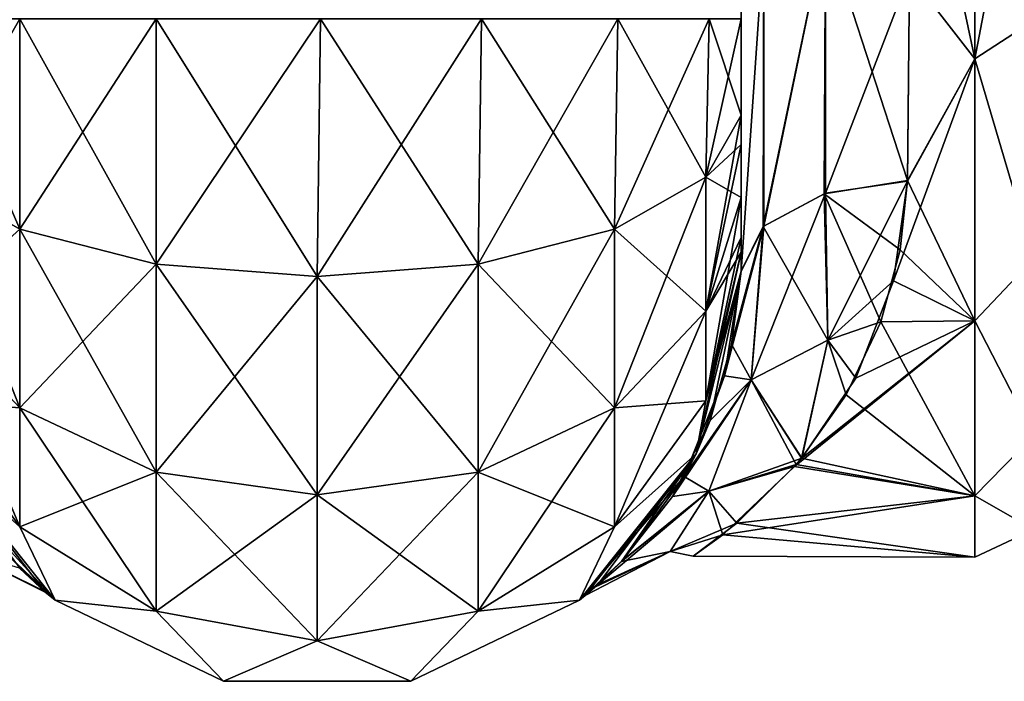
# Model space of a CAD drawing. Extents: x -23 to 470, y -1800 to 0.
# Tile 77 of 243: x 336 to 365, y -1800 to -1780. Entities that reach past the tile are written whole.
import ezdxf

# ---------------------------------------------------------------- set-up
doc = ezdxf.new("R2010")
doc.units = 0
doc.header["$LTSCALE"] = 61.050099
for name, color, linetype in [('369', 7, 'CONTINUOUS'), ('372', 7, 'CONTINUOUS'), ('400', 7, 'CONTINUOUS'), ('401', 7, 'CONTINUOUS'), ('402', 7, 'CONTINUOUS'), ('406', 7, 'CONTINUOUS'), ('408', 7, 'CONTINUOUS'), ('409', 7, 'CONTINUOUS'), ('411', 7, 'CONTINUOUS'), ('414', 7, 'CONTINUOUS')]:
    doc.layers.add(name, color=color, linetype=linetype)

msp = doc.modelspace()

# ---------------------------------------------------------------- linework, layer by layer
at = {"layer": '369', "linetype": 'CONTINUOUS'}
for points in [[(357.55, -1782.865, 60.931), (357.55, -1783.734, 60.5), (357.55, -1728.15, 61.5), (357.55, -1782.865, 60.931)], [(357.55, -1728.15, 61.5), (357.55, -1783.734, 60.5), (357.55, -1735.917, 59.966), (357.55, -1728.15, 61.5)], [(357.55, -1780, 61.5), (357.55, -1782.865, 60.931), (357.55, -1728.15, 61.5), (357.55, -1780, 61.5)], [(357.55, -1786.5, 57.734), (357.55, -1786.933, 56.86), (357.55, -1735.917, 59.966), (357.55, -1786.5, 57.734)], [(357.55, -1735.917, 59.966), (357.55, -1786.933, 56.86), (357.55, -1742.613, 55.523), (357.55, -1735.917, 59.966)], [(357.55, -1785.305, 59.301), (357.55, -1786.5, 57.734), (357.55, -1735.917, 59.966), (357.55, -1785.305, 59.301)], [(357.55, -1783.734, 60.5), (357.55, -1785.305, 59.301), (357.55, -1735.917, 59.966), (357.55, -1783.734, 60.5)], [(357.55, -1735.92, -59.965), (357.55, -1742.616, -55.52), (357.55, -1785.305, -59.301), (357.55, -1735.92, -59.965)], [(357.55, -1780, -61.5), (357.55, -1735.92, -59.965), (357.55, -1782.865, -60.931), (357.55, -1780, -61.5)], [(357.55, -1782.865, -60.931), (357.55, -1735.92, -59.965), (357.55, -1783.734, -60.5), (357.55, -1782.865, -60.931)], [(357.55, -1783.734, -60.5), (357.55, -1735.92, -59.965), (357.55, -1785.305, -59.301), (357.55, -1783.734, -60.5)], [(357.55, -1786.933, 56.86), (357.55, -1787.5, 54), (357.55, -1742.613, 55.523), (357.55, -1786.933, 56.86)], [(357.55, -1742.613, 55.523), (357.55, -1787.5, 54), (357.55, -1747.082, 48.856), (357.55, -1742.613, 55.523)], [(357.55, -1742.616, -55.52), (357.55, -1747.083, -48.852), (357.55, -1787.5, -54), (357.55, -1742.616, -55.52)], [(357.55, -1785.305, -59.301), (357.55, -1742.616, -55.52), (357.55, -1786.5, -57.734), (357.55, -1785.305, -59.301)], [(357.55, -1786.5, -57.734), (357.55, -1742.616, -55.52), (357.55, -1786.933, -56.86), (357.55, -1786.5, -57.734)], [(357.55, -1786.933, -56.86), (357.55, -1742.616, -55.52), (357.55, -1787.5, -54), (357.55, -1786.933, -56.86)], [(357.55, -1748.65, -40.998), (357.55, -1747.082, -33.144), (357.55, -1787.5, -54), (357.55, -1748.65, -40.998)], [(357.55, -1787.5, -54), (357.55, -1747.082, -33.144), (357.55, -1768.176, -28.742), (357.55, -1787.5, -54)], [(357.55, -1787.5, 54), (357.55, -1787.5, 24.51), (357.55, -1747.082, 48.856), (357.55, -1787.5, 54)], [(357.55, -1747.082, 48.856), (357.55, -1787.5, 24.51), (357.55, -1748.65, 41.002), (357.55, -1747.082, 48.856)], [(357.55, -1747.083, -48.852), (357.55, -1748.65, -40.998), (357.55, -1787.5, -54), (357.55, -1747.083, -48.852)], [(357.55, -1748.65, 41.002), (357.55, -1787.5, 24.51), (357.55, -1778.235, 28.319), (357.55, -1748.65, 41.002)], [(357.55, -1778.235, -28.319), (357.55, -1787.5, -54), (357.55, -1768.176, -28.742), (357.55, -1778.235, -28.319)], [(357.55, -1787.5, -24.51), (357.55, -1787.5, -54), (357.55, -1778.235, -28.319), (357.55, -1787.5, -24.51)]]:
    msp.add_3dface(points, dxfattribs=at)
at = {"layer": '372', "linetype": 'CONTINUOUS'}
for points in [[(364.5, -1772, -24), (364.5, -1781.184, -22.173), (362.55, -1772, -24), (364.5, -1772, -24)], [(362.55, -1772, -24), (364.5, -1781.184, -22.173), (362.553, -1778.685, -23.05), (362.55, -1772, -24)], [(364.5, -1781.184, 22.173), (364.5, -1772, 24), (362.553, -1778.684, 23.05), (364.5, -1781.184, 22.173)], [(362.5, -1784.819, 20.289), (364.5, -1781.184, 22.173), (362.553, -1778.684, 23.05), (362.5, -1784.819, 20.289)], [(362.553, -1778.685, -23.05), (364.5, -1781.184, -22.173), (362.5, -1784.808, -20.297), (362.553, -1778.685, -23.05)], [(364.5, -1788.971, 16.971), (364.5, -1781.184, 22.173), (362.082, -1787.781, 18.082), (364.5, -1788.971, 16.971)], [(362.082, -1787.781, 18.082), (364.5, -1781.184, 22.173), (362.5, -1784.819, 20.289), (362.082, -1787.781, 18.082)], [(364.5, -1781.184, -22.173), (364.5, -1788.971, -16.971), (362.5, -1784.808, -20.297), (364.5, -1781.184, -22.173)], [(362.5, -1784.808, -20.297), (364.5, -1788.971, -16.971), (362.275, -1786.868, -18.84), (362.5, -1784.808, -20.297)], [(362.275, -1786.868, -18.84), (364.5, -1788.971, -16.971), (361.706, -1789.004, -16.937), (362.275, -1786.868, -18.84)], [(360.959, -1790.676, 15.074), (364.5, -1788.971, 16.971), (362.082, -1787.781, 18.082), (360.959, -1790.676, 15.074)], [(364.5, -1794.173, 9.184), (364.5, -1788.971, 16.971), (359.137, -1793.304, 11.051), (364.5, -1794.173, 9.184)], [(359.137, -1793.304, 11.051), (364.5, -1788.971, 16.971), (359.352, -1793.055, 11.519), (359.137, -1793.304, 11.051)], [(359.352, -1793.055, 11.519), (364.5, -1788.971, 16.971), (360.959, -1790.676, 15.074), (359.352, -1793.055, 11.519)], [(361.706, -1789.004, -16.937), (364.5, -1794.173, -9.184), (360.678, -1791.177, -14.43), (361.706, -1789.004, -16.937)], [(364.5, -1788.971, -16.971), (364.5, -1794.173, -9.184), (361.706, -1789.004, -16.937), (364.5, -1788.971, -16.971)], [(360.678, -1791.177, -14.43), (364.5, -1794.173, -9.184), (359.349, -1793.06, -11.51), (360.678, -1791.177, -14.43)], [(357.004, -1795.334, 5.616), (364.5, -1794.173, 9.184), (359.137, -1793.304, 11.051), (357.004, -1795.334, 5.616)], [(359.189, -1793.248, -11.159), (364.5, -1794.173, -9.184), (357.427, -1794.985, -6.905), (359.189, -1793.248, -11.159)], [(359.349, -1793.06, -11.51), (364.5, -1794.173, -9.184), (359.189, -1793.248, -11.159), (359.349, -1793.06, -11.51)], [(364.5, -1796, 0), (364.5, -1794.173, 9.184), (357.004, -1795.334, 5.616), (364.5, -1796, 0)], [(364.5, -1794.173, -9.184), (364.5, -1796, 0), (357.427, -1794.985, -6.905), (364.5, -1794.173, -9.184)], [(357.427, -1794.985, -6.905), (364.5, -1796, 0), (356.127, -1795.97, -1.208), (357.427, -1794.985, -6.905)], [(356.127, -1795.97, -1.208), (364.5, -1796, 0), (357.004, -1795.334, 5.616), (356.127, -1795.97, -1.208)]]:
    msp.add_3dface(points, dxfattribs=at)
at = {"layer": '400', "linetype": 'CONTINUOUS'}
for points in [[(333.402, -1784.701, 65.349), (336.111, -1786.253, 69.095), (333.402, -1780, 66.284), (333.402, -1784.701, 65.349)], [(333.402, -1780, 66.284), (336.111, -1786.253, 69.095), (336.111, -1780, 70.339), (333.402, -1780, 66.284)], [(336.111, -1786.253, 69.095), (340.166, -1787.29, 71.599), (336.111, -1780, 70.339), (336.111, -1786.253, 69.095)], [(336.111, -1780, 70.339), (340.166, -1787.29, 71.599), (340.16, -1780, 73.046), (336.111, -1780, 70.339)], [(344.95, -1787.654, 72.478), (345.05, -1780, 74), (340.16, -1780, 73.046), (344.95, -1787.654, 72.478)], [(340.166, -1787.29, 71.599), (344.95, -1787.654, 72.478), (340.16, -1780, 73.046), (340.166, -1787.29, 71.599)], [(349.734, -1787.29, 71.599), (345.05, -1780, 74), (344.95, -1787.654, 72.478), (349.734, -1787.29, 71.599)], [(349.834, -1780, 73.048), (345.05, -1780, 74), (349.734, -1787.29, 71.599), (349.834, -1780, 73.048)], [(353.789, -1786.253, 69.095), (349.834, -1780, 73.048), (349.734, -1787.29, 71.599), (353.789, -1786.253, 69.095)], [(353.889, -1780, 70.339), (349.834, -1780, 73.048), (353.789, -1786.253, 69.095), (353.889, -1780, 70.339)], [(356.498, -1784.701, 65.349), (353.889, -1780, 70.339), (353.789, -1786.253, 69.095), (356.498, -1784.701, 65.349)], [(356.598, -1780, 66.284), (353.889, -1780, 70.339), (356.498, -1784.701, 65.349), (356.598, -1780, 66.284)], [(357.55, -1782.865, 60.931), (356.598, -1780, 66.284), (356.498, -1784.701, 65.349), (357.55, -1782.865, 60.931)], [(357.55, -1782.865, 60.931), (357.55, -1780, 61.5), (356.598, -1780, 66.284), (357.55, -1782.865, 60.931)], [(357.55, -1783.734, 60.5), (357.55, -1782.865, 60.931), (356.498, -1784.701, 65.349), (357.55, -1783.734, 60.5)], [(357.55, -1785.305, 59.301), (357.55, -1783.734, 60.5), (356.498, -1784.701, 65.349), (357.55, -1785.305, 59.301)], [(336.111, -1786.253, 69.095), (333.402, -1784.701, 65.349), (336.111, -1791.558, 65.549), (336.111, -1786.253, 69.095)], [(333.402, -1784.701, 65.349), (333.402, -1788.689, 62.682), (336.111, -1791.558, 65.549), (333.402, -1784.701, 65.349)], [(356.498, -1784.701, 65.349), (353.789, -1786.253, 69.095), (356.498, -1788.689, 62.682), (356.498, -1784.701, 65.349)], [(357.55, -1785.305, 59.301), (356.498, -1784.701, 65.349), (356.498, -1788.689, 62.682), (357.55, -1785.305, 59.301)], [(357.55, -1786.5, 57.734), (357.55, -1785.305, 59.301), (356.498, -1788.689, 62.682), (357.55, -1786.5, 57.734)], [(340.166, -1787.29, 71.599), (336.111, -1786.253, 69.095), (340.166, -1793.475, 67.464), (340.166, -1787.29, 71.599)], [(336.111, -1786.253, 69.095), (336.111, -1791.558, 65.549), (340.166, -1793.475, 67.464), (336.111, -1786.253, 69.095)], [(353.789, -1786.253, 69.095), (349.734, -1787.29, 71.599), (353.789, -1791.558, 65.549), (353.789, -1786.253, 69.095)], [(353.789, -1786.253, 69.095), (353.789, -1791.558, 65.549), (356.498, -1788.689, 62.682), (353.789, -1786.253, 69.095)], [(357.55, -1786.933, 56.86), (357.55, -1786.5, 57.734), (356.498, -1788.689, 62.682), (357.55, -1786.933, 56.86)], [(357.55, -1787.5, 54), (357.55, -1786.933, 56.86), (356.498, -1791.352, 58.692), (357.55, -1787.5, 54)], [(356.498, -1791.352, 58.692), (357.55, -1786.933, 56.86), (356.498, -1788.689, 62.682), (356.498, -1791.352, 58.692)], [(344.95, -1787.654, 72.478), (340.166, -1787.29, 71.599), (344.95, -1794.148, 68.137), (344.95, -1787.654, 72.478)], [(340.166, -1787.29, 71.599), (340.166, -1793.475, 67.464), (344.95, -1794.148, 68.137), (340.166, -1787.29, 71.599)], [(349.734, -1787.29, 71.599), (344.95, -1787.654, 72.478), (349.734, -1793.475, 67.464), (349.734, -1787.29, 71.599)], [(349.734, -1787.29, 71.599), (349.734, -1793.475, 67.464), (353.789, -1791.558, 65.549), (349.734, -1787.29, 71.599)], [(344.95, -1787.654, 72.478), (344.95, -1794.148, 68.137), (349.734, -1793.475, 67.464), (344.95, -1787.654, 72.478)], [(356.212, -1792.924, 54), (357.55, -1787.5, 54), (356.498, -1791.352, 58.692), (356.212, -1792.924, 54)], [(333.402, -1791.352, 58.692), (336.111, -1795.1, 60.241), (333.402, -1788.689, 62.682), (333.402, -1791.352, 58.692)], [(333.402, -1788.689, 62.682), (336.111, -1795.1, 60.241), (336.111, -1791.558, 65.549), (333.402, -1788.689, 62.682)], [(353.789, -1791.558, 65.549), (356.498, -1791.352, 58.692), (356.498, -1788.689, 62.682), (353.789, -1791.558, 65.549)], [(333.402, -1791.352, 58.692), (333.688, -1792.924, 54), (336.111, -1795.1, 60.241), (333.402, -1791.352, 58.692)], [(353.789, -1795.1, 60.241), (356.212, -1792.924, 54), (356.498, -1791.352, 58.692), (353.789, -1795.1, 60.241)], [(353.789, -1795.1, 60.241), (356.498, -1791.352, 58.692), (353.789, -1791.558, 65.549), (353.789, -1795.1, 60.241)], [(336.111, -1795.1, 60.241), (340.166, -1797.604, 61.276), (336.111, -1791.558, 65.549), (336.111, -1795.1, 60.241)], [(336.111, -1791.558, 65.549), (340.166, -1797.604, 61.276), (340.166, -1793.475, 67.464), (336.111, -1791.558, 65.549)], [(349.734, -1793.475, 67.464), (353.789, -1795.1, 60.241), (353.789, -1791.558, 65.549), (349.734, -1793.475, 67.464)], [(333.688, -1792.924, 54), (337.156, -1797.273, 54), (336.111, -1795.1, 60.241), (333.688, -1792.924, 54)], [(352.744, -1797.273, 54), (356.212, -1792.924, 54), (353.789, -1795.1, 60.241), (352.744, -1797.273, 54)], [(340.166, -1797.604, 61.276), (344.95, -1798.484, 61.639), (340.166, -1793.475, 67.464), (340.166, -1797.604, 61.276)], [(340.166, -1793.475, 67.464), (344.95, -1798.484, 61.639), (344.95, -1794.148, 68.137), (340.166, -1793.475, 67.464)], [(344.95, -1794.148, 68.137), (349.734, -1797.604, 61.276), (349.734, -1793.475, 67.464), (344.95, -1794.148, 68.137)], [(349.734, -1797.604, 61.276), (353.789, -1795.1, 60.241), (349.734, -1793.475, 67.464), (349.734, -1797.604, 61.276)], [(344.95, -1798.484, 61.639), (349.734, -1797.604, 61.276), (344.95, -1794.148, 68.137), (344.95, -1798.484, 61.639)], [(336.111, -1795.1, 60.241), (337.156, -1797.273, 54), (340.166, -1797.604, 61.276), (336.111, -1795.1, 60.241)], [(349.734, -1797.604, 61.276), (352.744, -1797.273, 54), (353.789, -1795.1, 60.241), (349.734, -1797.604, 61.276)], [(337.156, -1797.273, 54), (342.168, -1799.687, 54), (340.166, -1797.604, 61.276), (337.156, -1797.273, 54)], [(347.732, -1799.687, 54), (352.744, -1797.273, 54), (349.734, -1797.604, 61.276), (347.732, -1799.687, 54)], [(340.166, -1797.604, 61.276), (342.168, -1799.687, 54), (344.95, -1798.484, 61.639), (340.166, -1797.604, 61.276)], [(344.95, -1798.484, 61.639), (347.732, -1799.687, 54), (349.734, -1797.604, 61.276), (344.95, -1798.484, 61.639)], [(342.168, -1799.687, 54), (347.732, -1799.687, 54), (344.95, -1798.484, 61.639), (342.168, -1799.687, 54)]]:
    msp.add_3dface(points, dxfattribs=at)
at = {"layer": '401', "linetype": 'CONTINUOUS'}
for points in [[(356.212, -1792.924, -54), (357.55, -1787.5, -54), (356.635, -1791.94, -19.22), (356.212, -1792.924, -54)], [(357.55, -1787.5, 24.51), (357.55, -1787.5, 54), (356.212, -1792.924, 54), (357.55, -1787.5, 24.51)], [(357.55, -1787.5, 24.51), (356.212, -1792.924, 54), (357.057, -1790.61, 21.137), (357.55, -1787.5, 24.51)], [(356.635, -1791.94, -19.22), (357.55, -1787.5, -54), (357.261, -1789.664, -22.307), (356.635, -1791.94, -19.22)], [(357.55, -1787.5, -54), (357.55, -1787.5, -24.51), (357.261, -1789.664, -22.307), (357.55, -1787.5, -54)], [(357.057, -1790.61, 21.137), (356.212, -1792.924, 54), (355.861, -1793.599, 16.222), (357.057, -1790.61, 21.137)], [(355.507, -1794.193, -14.918), (356.212, -1792.924, -54), (356.635, -1791.94, -19.22), (355.507, -1794.193, -14.918)], [(333.688, -1792.924, -54), (337.156, -1797.273, -54), (334.522, -1794.392, -14.447), (333.688, -1792.924, -54)], [(337.156, -1797.273, 54), (333.688, -1792.924, 54), (336.865, -1797.033, 2.98), (337.156, -1797.273, 54)], [(336.865, -1797.033, 2.98), (333.688, -1792.924, 54), (336.099, -1796.327, 8.065), (336.865, -1797.033, 2.98)], [(352.744, -1797.273, -54), (356.212, -1792.924, -54), (352.913, -1797.136, -0.572), (352.744, -1797.273, -54)], [(356.212, -1792.924, 54), (352.744, -1797.273, 54), (355.861, -1793.599, 16.222), (356.212, -1792.924, 54)], [(352.913, -1797.136, -0.572), (356.212, -1792.924, -54), (353.291, -1796.81, -5.177), (352.913, -1797.136, -0.572)], [(353.291, -1796.81, -5.177), (356.212, -1792.924, -54), (353.998, -1796.124, -8.99), (353.291, -1796.81, -5.177)], [(353.998, -1796.124, -8.99), (356.212, -1792.924, -54), (355.507, -1794.193, -14.918), (353.998, -1796.124, -8.99)], [(355.861, -1793.599, 16.222), (352.744, -1797.273, 54), (354.048, -1796.072, 9.223), (355.861, -1793.599, 16.222)], [(334.522, -1794.392, -14.447), (337.156, -1797.273, -54), (335.532, -1795.719, -10.568), (334.522, -1794.392, -14.447)], [(335.532, -1795.719, -10.568), (337.156, -1797.273, -54), (336.831, -1797.005, -3.318), (335.532, -1795.719, -10.568)], [(354.048, -1796.072, 9.223), (352.744, -1797.273, 54), (353.204, -1796.888, 4.542), (354.048, -1796.072, 9.223)], [(336.831, -1797.005, -3.318), (337.156, -1797.273, -54), (336.865, -1797.033, 2.98), (336.831, -1797.005, -3.318)], [(337.156, -1797.273, -54), (337.156, -1797.273, 54), (336.865, -1797.033, 2.98), (337.156, -1797.273, -54)], [(353.204, -1796.888, 4.542), (352.744, -1797.273, 54), (352.913, -1797.136, -0.572), (353.204, -1796.888, 4.542)], [(337.156, -1797.273, -54), (342.168, -1799.687, -54), (337.156, -1797.273, 54), (337.156, -1797.273, -54)], [(342.168, -1799.687, -54), (342.168, -1799.687, 54), (337.156, -1797.273, 54), (342.168, -1799.687, -54)], [(347.732, -1799.687, -54), (352.744, -1797.273, -54), (347.732, -1799.687, 54), (347.732, -1799.687, -54)], [(352.744, -1797.273, -54), (352.744, -1797.273, 54), (347.732, -1799.687, 54), (352.744, -1797.273, -54)], [(352.744, -1797.273, 54), (352.744, -1797.273, -54), (352.913, -1797.136, -0.572), (352.744, -1797.273, 54)], [(342.168, -1799.687, -54), (347.732, -1799.687, -54), (342.168, -1799.687, 54), (342.168, -1799.687, -54)], [(347.732, -1799.687, -54), (347.732, -1799.687, 54), (342.168, -1799.687, 54), (347.732, -1799.687, -54)]]:
    msp.add_3dface(points, dxfattribs=at)
at = {"layer": '402', "linetype": 'CONTINUOUS'}
for points in [[(333.402, -1780, -66.284), (336.111, -1780, -70.339), (333.402, -1784.701, -65.349), (333.402, -1780, -66.284)], [(333.402, -1784.701, -65.349), (336.111, -1780, -70.339), (336.111, -1786.253, -69.095), (333.402, -1784.701, -65.349)], [(336.111, -1780, -70.339), (340.16, -1780, -73.046), (336.111, -1786.253, -69.095), (336.111, -1780, -70.339)], [(336.111, -1786.253, -69.095), (340.16, -1780, -73.046), (340.166, -1787.29, -71.599), (336.111, -1786.253, -69.095)], [(340.16, -1780, -73.046), (345.05, -1780, -74), (340.166, -1787.29, -71.599), (340.16, -1780, -73.046)], [(340.166, -1787.29, -71.599), (345.05, -1780, -74), (344.95, -1787.654, -72.478), (340.166, -1787.29, -71.599)], [(345.05, -1780, -74), (349.834, -1780, -73.048), (344.95, -1787.654, -72.478), (345.05, -1780, -74)], [(344.95, -1787.654, -72.478), (349.834, -1780, -73.048), (349.734, -1787.29, -71.599), (344.95, -1787.654, -72.478)], [(349.834, -1780, -73.048), (353.889, -1780, -70.339), (349.734, -1787.29, -71.599), (349.834, -1780, -73.048)], [(349.734, -1787.29, -71.599), (353.889, -1780, -70.339), (353.789, -1786.253, -69.095), (349.734, -1787.29, -71.599)], [(353.889, -1780, -70.339), (356.598, -1780, -66.284), (353.789, -1786.253, -69.095), (353.889, -1780, -70.339)], [(353.789, -1786.253, -69.095), (356.598, -1780, -66.284), (356.498, -1784.701, -65.349), (353.789, -1786.253, -69.095)], [(357.55, -1780, -61.5), (357.55, -1782.865, -60.931), (356.498, -1784.701, -65.349), (357.55, -1780, -61.5)], [(356.598, -1780, -66.284), (357.55, -1780, -61.5), (356.498, -1784.701, -65.349), (356.598, -1780, -66.284)], [(357.55, -1782.865, -60.931), (357.55, -1783.734, -60.5), (356.498, -1788.689, -62.682), (357.55, -1782.865, -60.931)], [(356.498, -1784.701, -65.349), (357.55, -1782.865, -60.931), (356.498, -1788.689, -62.682), (356.498, -1784.701, -65.349)], [(357.55, -1783.734, -60.5), (357.55, -1785.305, -59.301), (356.498, -1788.689, -62.682), (357.55, -1783.734, -60.5)], [(333.402, -1784.701, -65.349), (336.111, -1786.253, -69.095), (333.402, -1788.689, -62.682), (333.402, -1784.701, -65.349)], [(353.789, -1786.253, -69.095), (356.498, -1784.701, -65.349), (353.789, -1791.558, -65.549), (353.789, -1786.253, -69.095)], [(353.789, -1791.558, -65.549), (356.498, -1784.701, -65.349), (356.498, -1788.689, -62.682), (353.789, -1791.558, -65.549)], [(357.55, -1785.305, -59.301), (357.55, -1786.5, -57.734), (356.498, -1791.352, -58.692), (357.55, -1785.305, -59.301)], [(357.55, -1785.305, -59.301), (356.498, -1791.352, -58.692), (356.498, -1788.689, -62.682), (357.55, -1785.305, -59.301)], [(333.402, -1788.689, -62.682), (336.111, -1786.253, -69.095), (336.111, -1791.558, -65.549), (333.402, -1788.689, -62.682)], [(336.111, -1786.253, -69.095), (340.166, -1787.29, -71.599), (336.111, -1791.558, -65.549), (336.111, -1786.253, -69.095)], [(349.734, -1787.29, -71.599), (353.789, -1786.253, -69.095), (349.734, -1793.475, -67.464), (349.734, -1787.29, -71.599)], [(349.734, -1793.475, -67.464), (353.789, -1786.253, -69.095), (353.789, -1791.558, -65.549), (349.734, -1793.475, -67.464)], [(357.55, -1786.5, -57.734), (357.55, -1786.933, -56.86), (356.498, -1791.352, -58.692), (357.55, -1786.5, -57.734)], [(357.55, -1786.933, -56.86), (357.55, -1787.5, -54), (356.212, -1792.924, -54), (357.55, -1786.933, -56.86)], [(357.55, -1786.933, -56.86), (356.212, -1792.924, -54), (356.498, -1791.352, -58.692), (357.55, -1786.933, -56.86)], [(336.111, -1791.558, -65.549), (340.166, -1787.29, -71.599), (340.166, -1793.475, -67.464), (336.111, -1791.558, -65.549)], [(340.166, -1787.29, -71.599), (344.95, -1787.654, -72.478), (340.166, -1793.475, -67.464), (340.166, -1787.29, -71.599)], [(344.95, -1787.654, -72.478), (349.734, -1787.29, -71.599), (344.95, -1794.148, -68.137), (344.95, -1787.654, -72.478)], [(344.95, -1794.148, -68.137), (349.734, -1787.29, -71.599), (349.734, -1793.475, -67.464), (344.95, -1794.148, -68.137)], [(340.166, -1793.475, -67.464), (344.95, -1787.654, -72.478), (344.95, -1794.148, -68.137), (340.166, -1793.475, -67.464)], [(333.402, -1791.352, -58.692), (333.402, -1788.689, -62.682), (336.111, -1791.558, -65.549), (333.402, -1791.352, -58.692)], [(356.498, -1791.352, -58.692), (353.789, -1795.1, -60.241), (356.498, -1788.689, -62.682), (356.498, -1791.352, -58.692)], [(353.789, -1795.1, -60.241), (353.789, -1791.558, -65.549), (356.498, -1788.689, -62.682), (353.789, -1795.1, -60.241)], [(336.111, -1795.1, -60.241), (333.688, -1792.924, -54), (333.402, -1791.352, -58.692), (336.111, -1795.1, -60.241)], [(336.111, -1795.1, -60.241), (333.402, -1791.352, -58.692), (336.111, -1791.558, -65.549), (336.111, -1795.1, -60.241)], [(356.498, -1791.352, -58.692), (356.212, -1792.924, -54), (353.789, -1795.1, -60.241), (356.498, -1791.352, -58.692)], [(336.111, -1795.1, -60.241), (336.111, -1791.558, -65.549), (340.166, -1793.475, -67.464), (336.111, -1795.1, -60.241)], [(353.789, -1795.1, -60.241), (349.734, -1797.604, -61.276), (353.789, -1791.558, -65.549), (353.789, -1795.1, -60.241)], [(349.734, -1797.604, -61.276), (349.734, -1793.475, -67.464), (353.789, -1791.558, -65.549), (349.734, -1797.604, -61.276)], [(337.156, -1797.273, -54), (333.688, -1792.924, -54), (336.111, -1795.1, -60.241), (337.156, -1797.273, -54)], [(356.212, -1792.924, -54), (352.744, -1797.273, -54), (353.789, -1795.1, -60.241), (356.212, -1792.924, -54)], [(340.166, -1797.604, -61.276), (336.111, -1795.1, -60.241), (340.166, -1793.475, -67.464), (340.166, -1797.604, -61.276)], [(340.166, -1797.604, -61.276), (340.166, -1793.475, -67.464), (344.95, -1794.148, -68.137), (340.166, -1797.604, -61.276)], [(349.734, -1797.604, -61.276), (344.95, -1798.484, -61.639), (349.734, -1793.475, -67.464), (349.734, -1797.604, -61.276)], [(344.95, -1798.484, -61.639), (344.95, -1794.148, -68.137), (349.734, -1793.475, -67.464), (344.95, -1798.484, -61.639)], [(344.95, -1798.484, -61.639), (340.166, -1797.604, -61.276), (344.95, -1794.148, -68.137), (344.95, -1798.484, -61.639)], [(340.166, -1797.604, -61.276), (337.156, -1797.273, -54), (336.111, -1795.1, -60.241), (340.166, -1797.604, -61.276)], [(353.789, -1795.1, -60.241), (352.744, -1797.273, -54), (349.734, -1797.604, -61.276), (353.789, -1795.1, -60.241)], [(342.168, -1799.687, -54), (337.156, -1797.273, -54), (340.166, -1797.604, -61.276), (342.168, -1799.687, -54)], [(352.744, -1797.273, -54), (347.732, -1799.687, -54), (349.734, -1797.604, -61.276), (352.744, -1797.273, -54)], [(344.95, -1798.484, -61.639), (342.168, -1799.687, -54), (340.166, -1797.604, -61.276), (344.95, -1798.484, -61.639)], [(349.734, -1797.604, -61.276), (347.732, -1799.687, -54), (344.95, -1798.484, -61.639), (349.734, -1797.604, -61.276)], [(347.732, -1799.687, -54), (342.168, -1799.687, -54), (344.95, -1798.484, -61.639), (347.732, -1799.687, -54)]]:
    msp.add_3dface(points, dxfattribs=at)
at = {"layer": '406', "linetype": 'CONTINUOUS'}
for points in [[(336.865, -1797.033, 2.98), (336.099, -1796.327, 8.065), (334.461, -1795.83, 3.631), (336.865, -1797.033, 2.98)], [(334.465, -1795.835, -3.592), (336.865, -1797.033, 2.98), (334.461, -1795.83, 3.631), (334.465, -1795.835, -3.592)], [(335.532, -1795.719, -10.568), (336.831, -1797.005, -3.318), (334.465, -1795.835, -3.592), (335.532, -1795.719, -10.568)], [(336.831, -1797.005, -3.318), (336.865, -1797.033, 2.98), (334.465, -1795.835, -3.592), (336.831, -1797.005, -3.318)]]:
    msp.add_3dface(points, dxfattribs=at)
at = {"layer": '408', "linetype": 'CONTINUOUS'}
for points in [[(360.055, -1777.305, 24.09), (358.221, -1777.699, 25.879), (358.221, -1786.163, 22.396), (360.055, -1777.305, 24.09)], [(360.055, -1777.305, 24.09), (358.221, -1786.163, 22.396), (360.055, -1785.184, 20.848), (360.055, -1777.305, 24.09)], [(360.055, -1785.184, 20.848), (362.553, -1778.684, 23.05), (360.055, -1777.305, 24.09), (360.055, -1785.184, 20.848)], [(357.55, -1778.235, 28.319), (357.55, -1787.5, 24.51), (358.221, -1777.699, 25.879), (357.55, -1778.235, 28.319)], [(358.221, -1777.699, 25.879), (357.55, -1787.5, 24.51), (358.221, -1786.163, 22.396), (358.221, -1777.699, 25.879)], [(362.5, -1784.819, 20.289), (362.553, -1778.684, 23.05), (360.055, -1785.184, 20.848), (362.5, -1784.819, 20.289)]]:
    msp.add_3dface(points, dxfattribs=at)
at = {"layer": '409', "linetype": 'CONTINUOUS'}
for points in [[(360.055, -1777.305, -24.09), (360.015, -1785.197, -20.868), (358.207, -1786.175, -22.416), (360.055, -1777.305, -24.09)], [(360.055, -1777.305, -24.09), (358.207, -1786.175, -22.416), (358.221, -1777.699, -25.879), (360.055, -1777.305, -24.09)], [(360.055, -1777.305, -24.09), (362.5, -1784.808, -20.297), (360.015, -1785.197, -20.868), (360.055, -1777.305, -24.09)], [(362.553, -1778.685, -23.05), (362.5, -1784.808, -20.297), (360.055, -1777.305, -24.09), (362.553, -1778.685, -23.05)], [(357.55, -1787.5, -24.51), (357.55, -1778.235, -28.319), (358.221, -1777.699, -25.879), (357.55, -1787.5, -24.51)], [(358.207, -1786.175, -22.416), (357.55, -1787.5, -24.51), (358.221, -1777.699, -25.879), (358.207, -1786.175, -22.416)]]:
    msp.add_3dface(points, dxfattribs=at)
at = {"layer": '411', "linetype": 'CONTINUOUS'}
for points in [[(364.5, -1772, 24), (364.5, -1781.184, 22.173), (366.248, -1772, 23.532), (364.5, -1772, 24)], [(364.5, -1781.184, 22.173), (366.248, -1780.048, 22.113), (366.248, -1772, 23.532), (364.5, -1781.184, 22.173)], [(364.5, -1781.184, -22.173), (364.5, -1772, -24), (366.248, -1780.048, -22.113), (364.5, -1781.184, -22.173)], [(364.5, -1772, -24), (366.248, -1772, -23.532), (366.248, -1780.048, -22.113), (364.5, -1772, -24)], [(364.5, -1781.184, 22.173), (366.248, -1787.126, 18.027), (366.248, -1780.048, 22.113), (364.5, -1781.184, 22.173)], [(364.5, -1781.184, -22.173), (366.248, -1780.048, -22.113), (366.248, -1787.126, -18.027), (364.5, -1781.184, -22.173)], [(364.5, -1781.184, 22.173), (364.5, -1788.971, 16.971), (366.248, -1787.126, 18.027), (364.5, -1781.184, 22.173)], [(364.5, -1788.971, -16.971), (364.5, -1781.184, -22.173), (366.248, -1787.126, -18.027), (364.5, -1788.971, -16.971)], [(364.5, -1788.971, 16.971), (366.248, -1792.379, 11.766), (366.248, -1787.126, 18.027), (364.5, -1788.971, 16.971)], [(364.5, -1788.971, -16.971), (366.248, -1787.126, -18.027), (366.248, -1792.379, -11.766), (364.5, -1788.971, -16.971)], [(364.5, -1788.971, 16.971), (364.5, -1794.173, 9.184), (366.248, -1792.379, 11.766), (364.5, -1788.971, 16.971)], [(364.5, -1794.173, -9.184), (364.5, -1788.971, -16.971), (366.248, -1792.379, -11.766), (364.5, -1794.173, -9.184)], [(364.5, -1794.173, 9.184), (366.248, -1795.175, 4.086), (366.248, -1792.379, 11.766), (364.5, -1794.173, 9.184)], [(364.5, -1794.173, -9.184), (366.248, -1792.379, -11.766), (366.248, -1795.175, -4.086), (364.5, -1794.173, -9.184)], [(364.5, -1794.173, 9.184), (364.5, -1796, 0), (366.248, -1795.175, 4.086), (364.5, -1794.173, 9.184)], [(364.5, -1796, 0), (364.5, -1794.173, -9.184), (366.248, -1795.175, -4.086), (364.5, -1796, 0)], [(364.5, -1796, 0), (366.248, -1795.175, -4.086), (366.248, -1795.175, 4.086), (364.5, -1796, 0)]]:
    msp.add_3dface(points, dxfattribs=at)
at = {"layer": '414', "linetype": 'CONTINUOUS'}
for points in [[(362.5, -1784.808, -20.297), (362.275, -1786.868, -18.84), (360.015, -1785.197, -20.868), (362.5, -1784.808, -20.297)], [(362.5, -1784.819, 20.289), (360.055, -1785.184, 20.848), (360.129, -1789.553, 16.648), (362.5, -1784.819, 20.289)], [(362.082, -1787.781, 18.082), (362.5, -1784.819, 20.289), (360.129, -1789.553, 16.648), (362.082, -1787.781, 18.082)], [(360.055, -1785.184, 20.848), (358.221, -1786.163, 22.396), (357.85, -1790.726, 17.141), (360.055, -1785.184, 20.848)], [(360.055, -1785.184, 20.848), (357.85, -1790.726, 17.141), (360.129, -1789.553, 16.648), (360.055, -1785.184, 20.848)], [(358.207, -1786.175, -22.416), (360.015, -1785.197, -20.868), (360.13, -1789.553, -16.649), (358.207, -1786.175, -22.416)], [(362.275, -1786.868, -18.84), (361.706, -1789.004, -16.937), (360.015, -1785.197, -20.868), (362.275, -1786.868, -18.84)], [(360.015, -1785.197, -20.868), (361.706, -1789.004, -16.937), (360.13, -1789.553, -16.649), (360.015, -1785.197, -20.868)], [(357.55, -1787.5, 24.51), (357.057, -1790.61, 21.137), (358.221, -1786.163, 22.396), (357.55, -1787.5, 24.51)], [(358.221, -1786.163, 22.396), (357.057, -1790.61, 21.137), (357.85, -1790.726, 17.141), (358.221, -1786.163, 22.396)], [(357.261, -1789.664, -22.307), (357.55, -1787.5, -24.51), (358.207, -1786.175, -22.416), (357.261, -1789.664, -22.307)], [(357.261, -1789.664, -22.307), (358.207, -1786.175, -22.416), (357.851, -1790.725, -17.142), (357.261, -1789.664, -22.307)], [(357.851, -1790.725, -17.142), (358.207, -1786.175, -22.416), (360.13, -1789.553, -16.649), (357.851, -1790.725, -17.142)], [(360.959, -1790.676, 15.074), (362.082, -1787.781, 18.082), (360.129, -1789.553, 16.648), (360.959, -1790.676, 15.074)], [(361.706, -1789.004, -16.937), (360.678, -1791.177, -14.43), (360.13, -1789.553, -16.649), (361.706, -1789.004, -16.937)], [(356.635, -1791.94, -19.22), (357.261, -1789.664, -22.307), (357.851, -1790.725, -17.142), (356.635, -1791.94, -19.22)], [(357.85, -1790.726, 17.141), (359.352, -1793.055, 11.519), (360.129, -1789.553, 16.648), (357.85, -1790.726, 17.141)], [(359.349, -1793.06, -11.51), (357.851, -1790.725, -17.142), (360.13, -1789.553, -16.649), (359.349, -1793.06, -11.51)], [(360.678, -1791.177, -14.43), (359.349, -1793.06, -11.51), (360.13, -1789.553, -16.649), (360.678, -1791.177, -14.43)], [(359.352, -1793.055, 11.519), (360.959, -1790.676, 15.074), (360.129, -1789.553, 16.648), (359.352, -1793.055, 11.519)], [(357.057, -1790.61, 21.137), (355.861, -1793.599, 16.222), (357.85, -1790.726, 17.141), (357.057, -1790.61, 21.137)], [(355.507, -1794.193, -14.918), (356.635, -1791.94, -19.22), (357.851, -1790.725, -17.142), (355.507, -1794.193, -14.918)], [(356.588, -1794.034, -10.689), (355.507, -1794.193, -14.918), (357.851, -1790.725, -17.142), (356.588, -1794.034, -10.689)], [(357.85, -1790.726, 17.141), (355.861, -1793.599, 16.222), (356.587, -1794.035, 10.686), (357.85, -1790.726, 17.141)], [(359.352, -1793.055, 11.519), (357.85, -1790.726, 17.141), (356.587, -1794.035, 10.686), (359.352, -1793.055, 11.519)], [(359.189, -1793.248, -11.159), (356.588, -1794.034, -10.689), (357.851, -1790.725, -17.142), (359.189, -1793.248, -11.159)], [(359.349, -1793.06, -11.51), (359.189, -1793.248, -11.159), (357.851, -1790.725, -17.142), (359.349, -1793.06, -11.51)], [(359.137, -1793.304, 11.051), (359.352, -1793.055, 11.519), (356.587, -1794.035, 10.686), (359.137, -1793.304, 11.051)], [(357.004, -1795.334, 5.616), (359.137, -1793.304, 11.051), (356.587, -1794.035, 10.686), (357.004, -1795.334, 5.616)], [(359.189, -1793.248, -11.159), (357.427, -1794.985, -6.905), (356.588, -1794.034, -10.689), (359.189, -1793.248, -11.159)], [(355.861, -1793.599, 16.222), (354.048, -1796.072, 9.223), (356.587, -1794.035, 10.686), (355.861, -1793.599, 16.222)], [(354.048, -1796.072, 9.223), (353.204, -1796.888, 4.542), (356.587, -1794.035, 10.686), (354.048, -1796.072, 9.223)], [(356.587, -1794.035, 10.686), (353.204, -1796.888, 4.542), (355.437, -1795.832, 3.612), (356.587, -1794.035, 10.686)], [(353.998, -1796.124, -8.99), (355.507, -1794.193, -14.918), (356.588, -1794.034, -10.689), (353.998, -1796.124, -8.99)], [(355.438, -1795.832, -3.617), (353.998, -1796.124, -8.99), (356.588, -1794.034, -10.689), (355.438, -1795.832, -3.617)], [(357.004, -1795.334, 5.616), (356.587, -1794.035, 10.686), (355.437, -1795.832, 3.612), (357.004, -1795.334, 5.616)], [(357.427, -1794.985, -6.905), (355.438, -1795.832, -3.617), (356.588, -1794.034, -10.689), (357.427, -1794.985, -6.905)], [(357.427, -1794.985, -6.905), (356.127, -1795.97, -1.208), (355.438, -1795.832, -3.617), (357.427, -1794.985, -6.905)], [(356.127, -1795.97, -1.208), (357.004, -1795.334, 5.616), (355.437, -1795.832, 3.612), (356.127, -1795.97, -1.208)], [(353.204, -1796.888, 4.542), (352.913, -1797.136, -0.572), (355.437, -1795.832, 3.612), (353.204, -1796.888, 4.542)], [(352.913, -1797.136, -0.572), (353.291, -1796.81, -5.177), (355.438, -1795.832, -3.617), (352.913, -1797.136, -0.572)], [(355.437, -1795.832, 3.612), (352.913, -1797.136, -0.572), (355.438, -1795.832, -3.617), (355.437, -1795.832, 3.612)], [(353.291, -1796.81, -5.177), (353.998, -1796.124, -8.99), (355.438, -1795.832, -3.617), (353.291, -1796.81, -5.177)], [(356.127, -1795.97, -1.208), (355.437, -1795.832, 3.612), (355.438, -1795.832, -3.617), (356.127, -1795.97, -1.208)]]:
    msp.add_3dface(points, dxfattribs=at)

doc.saveas('drawing.dxf')
